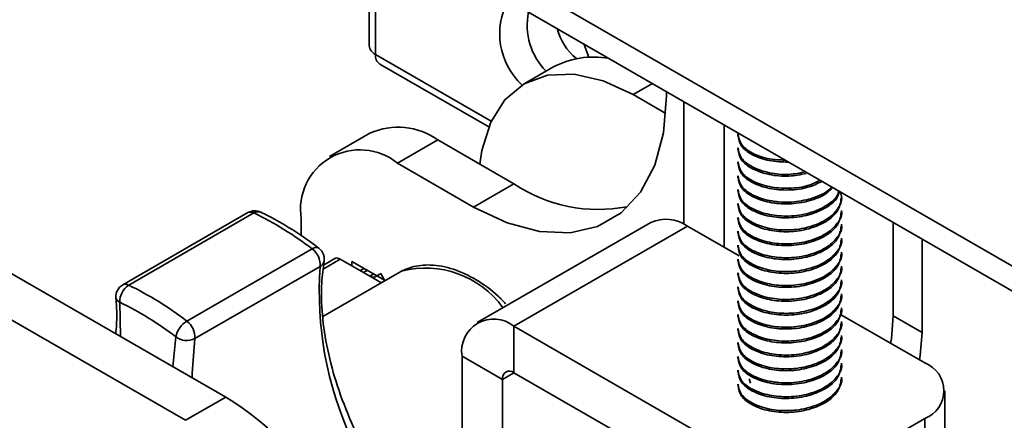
# Model space of a CAD drawing. Header units: millimetres. Extents: x 2 to 1120, y -2 to 861.
# Tile 157 of 226: x 800.85 to 816.13, y 591.28 to 597.51. Entities that reach past the tile are written whole.
import ezdxf

# ---------------------------------------------------------------- set-up
doc = ezdxf.new("R2010")
doc.units = ezdxf.units.MM

msp = doc.modelspace()

# ---------------------------------------------------------------- linework, layer by layer
at = {"color": 8, "linetype": 'Continuous', "lineweight": 35}
for p, q in [((835.0044, 582.8575), (797.5072, 604.5042)), ((806.3692, 599.0028), (806.3692, 596.9729)), ((806.3692, 596.9729), (808.1669, 595.9351)), ((810.3711, 596.347), (810.6704, 596.5198)), ((805.5584, 593.6346), (805.8217, 593.7916)), ((806.1827, 593.5832), (806.2436, 593.6172)), ((806.3434, 593.5596), (806.2828, 593.5254)), ((802.4006, 593.12), (802.4112, 592.5884)), ((803.2249, 592.1187), (803.2677, 592.5833)), ((808.3406, 591.9208), (808.5203, 592.0245))]:
    msp.add_line(p, q, dxfattribs=at)
at = {"color": 7, "linetype": 'Continuous', "lineweight": 35}
for p, q in [((797.7432, 603.9825), (835.0042, 582.4722)), ((791.1901, 599.0662), (804.0445, 591.6455)), ((806.2715, 599.0592), (806.2715, 597.109)), ((790.5639, 598.7052), (803.4182, 591.2845)), ((809.6036, 597.1356), (809.6805, 596.93)), ((806.4382, 596.8203), (808.1279, 595.8449)), ((809.1251, 596.7729), (808.6779, 596.5147)), ((810.8776, 596.0546), (810.3711, 596.347)), ((810.8874, 596.3288), (810.8874, 596.3945)), ((811.1568, 594.3337), (811.1568, 596.239)), ((811.7831, 593.9746), (811.7831, 595.8774)), ((806.282, 595.7477), (805.6558, 595.3861)), ((811.9989, 595.7358), (811.9989, 595.7088)), ((806.714, 595.2814), (807.3402, 595.6429)), ((808.5202, 594.9617), (807.3402, 595.6429)), ((811.9989, 595.5197), (811.9989, 595.4927)), ((806.714, 595.2814), (807.894, 594.6002)), ((811.9989, 595.3037), (811.9989, 595.2767)), ((811.9989, 595.0877), (811.9989, 595.0606)), ((808.5202, 594.9617), (807.894, 594.6002)), ((811.9989, 594.8716), (811.9989, 594.8446)), ((813.6076, 594.7366), (813.6076, 594.7636)), ((811.9989, 594.6556), (811.9989, 594.6286)), ((804.3902, 594.5129), (802.4445, 593.3897)), ((804.4833, 594.5091), (802.5376, 593.3859)), ((811.9989, 594.4395), (811.9989, 594.4125)), ((813.6076, 594.5206), (813.6076, 594.5475)), ((805.2173, 594.1575), (805.2173, 594.417)), ((810.6446, 594.3594), (807.9505, 592.8041)), ((808.5202, 592.7477), (811.2143, 594.3029)), ((812.0165, 593.8399), (811.2143, 594.3029)), ((813.6076, 594.3045), (813.6076, 594.3315)), ((814.4104, 592.9074), (814.4104, 594.3607)), ((811.9989, 594.2235), (811.9989, 594.1965)), ((811.9989, 594.0074), (811.9989, 593.9804)), ((813.6076, 594.0885), (813.6076, 594.1155)), ((814.8576, 592.6493), (814.8576, 594.1025)), ((803.4408, 592.8269), (805.3865, 593.9501)), ((813.6076, 593.8724), (813.6076, 593.8994)), ((805.5104, 593.6773), (803.5647, 592.5541)), ((805.7364, 593.7995), (805.5652, 593.6974)), ((806.1827, 593.5832), (805.8217, 593.7916)), ((806.0031, 593.756), (806.5205, 593.4573)), ((806.0031, 593.6869), (806.0031, 593.756)), ((811.9989, 593.7914), (811.9989, 593.7644)), ((813.6076, 593.6564), (813.6076, 593.6834)), ((806.7361, 593.5817), (805.5499, 592.8969)), ((806.1946, 593.6454), (806.1337, 593.6115)), ((806.2828, 593.5254), (806.1827, 593.5832)), ((806.2828, 593.5254), (806.4607, 593.4227)), ((806.4521, 593.5659), (806.3674, 593.5171)), ((806.5162, 593.4548), (806.4521, 593.5659)), ((806.7749, 593.6025), (806.7361, 593.5817)), ((811.9989, 593.5754), (811.9989, 593.5483)), ((811.9989, 593.3593), (811.9989, 593.3323)), ((813.6076, 593.4404), (813.6076, 593.4673)), ((813.6076, 593.2243), (813.6076, 593.2513)), ((811.9989, 593.1433), (811.9989, 593.1163)), ((811.9989, 592.9272), (811.9989, 592.9002)), ((814.8986, 592.176), (813.5802, 592.9371)), ((813.6076, 593.0083), (813.6076, 593.0352)), ((814.8576, 592.6493), (814.4104, 592.9074)), ((808.5202, 592.7477), (812.2045, 590.6208)), ((808.5202, 592.0245), (808.5202, 592.7477)), ((813.6076, 592.7922), (813.6076, 592.8192)), ((811.9989, 592.7112), (811.9989, 592.6842)), ((813.6076, 592.5762), (813.6076, 592.6032)), ((811.9989, 592.4951), (811.9989, 592.4681)), ((813.6076, 592.3601), (813.6076, 592.3871)), ((807.7144, 592.2823), (808.3406, 591.9208)), ((807.7144, 588.8948), (807.7144, 592.2823)), ((811.9989, 592.2791), (811.9989, 592.2521)), ((813.6076, 592.1441), (813.6076, 592.1711)), ((808.5202, 592.0245), (812.2045, 589.8976)), ((811.9989, 592.063), (811.9989, 592.036)), ((808.3406, 588.5333), (808.3406, 591.9208)), ((811.9989, 591.847), (811.9989, 591.8304)), ((812.1951, 591.8634), (812.1721, 591.9282)), ((813.6076, 591.9281), (813.6076, 591.955)), ((815.2086, 591.0209), (815.2086, 591.744)), ((804.0445, 591.6455), (803.4182, 591.2845)), ((813.7013, 590.6208), (814.8986, 591.312)), ((814.8986, 591.312), (814.8986, 590.5889))]:
    msp.add_line(p, q, dxfattribs=at)
at = {"color": 7, "linetype": 'Continuous', "lineweight": 35, "flags": 128}
for points in [[(807.9916, 595.2669), (808.0224, 595.4771), (808.1586, 595.9171), (808.3799, 596.2675), (808.6777, 596.5146), (809.0406, 596.649), (809.4546, 596.6656), (809.9039, 596.5636), (810.3711, 596.347)], [(807.894, 594.6002), (808.4138, 594.3526), (808.9178, 594.2176), (809.3907, 594.1992), (809.8182, 594.2981), (810.1871, 594.5111), (810.4864, 594.8319), (810.7069, 595.2507), (810.842, 595.7548), (810.8874, 596.3288)], [(814.4104, 592.9074), (814.3816, 592.5537), (814.3693, 592.4816)], [(814.8165, 592.2234), (814.8289, 592.2955), (814.8576, 592.6493)]]:
    msp.add_lwpolyline(points, dxfattribs=at)
at = {"color": 8, "linetype": 'Continuous', "lineweight": 35, "flags": 128}
for points in [[(805.3865, 593.9501), (805.4153, 593.9639), (805.442, 593.9712), (805.4657, 593.9716), (805.4855, 593.9652), (805.4912, 593.9614)], [(803.5647, 592.5541), (803.5235, 592.0199), (803.5248, 591.9456)]]:
    msp.add_lwpolyline(points, dxfattribs=at)
at = {"color": 7, "linetype": 'Continuous', "lineweight": 35}
for centre, radius, start, end in [((809.3911, 597.2969), 1.0925, 151.75405, 227.10583), ((809.7415, 597.4236), 1.0148, 168.28357, 224.57379), ((806.4391, 597.1262), 0.1684, 185.8452, 245.47494), ((806.5277, 596.9527), 0.1598, 172.74417, 235.94365), ((809.7618, 595.579), 1.353, 80.30409, 118.07281), ((806.7202, 594.7774), 1.0646, 54.38242, 114.30712), ((806.1297, 594.5651), 0.9244, 50.79671, 189.21404), ((809.8301, 596.9104), 2.3481, 236.09359, 280.93831), ((804.496, 594.3296), 0.2117, 64.4093, 119.99731), ((802.1859, 589.7884), 5.2501, 52.43764, 64.04955), ((810.8805, 593.837), 0.5732, 54.38242, 114.30712), ((805.1955, 593.6988), 0.3156, 356.09507, 52.7585), ((805.3631, 593.7929), 0.2117, 28.80597, 52.75565), ((805.3631, 593.7929), 0.2117, 350.30384, 28.80597), ((802.5503, 593.2064), 0.2117, 119.99731, 184.97883), ((802.704, 593.132), 0.3036, 123.23501, 182.26658), ((800.2402, 588.6652), 5.2501, 52.43764, 64.04955), ((800.1951, 588.5881), 5.0401, 52.43764, 64.04955), ((803.6403, 592.5018), 0.3814, 121.53847, 167.66565), ((803.2498, 592.5756), 0.3156, 356.09507, 52.7585), ((808.2057, 592.362), 0.4977, 50.79671, 189.21404), ((803.4398, 592.8093), 0.2841, 232.70466, 296.06827), ((814.7347, 591.744), 0.4621, 290.78342, 69.21658), ((808.4501, 591.9386), 0.1109, 50.79671, 189.21404), ((801.7688, 587.8741), 4.4048, 37.96255, 58.89363)]:
    msp.add_arc(centre, radius, start, end, dxfattribs=at)
at = {"color": 8, "linetype": 'Continuous', "lineweight": 35}
for centre, radius, start, end in [((810.0538, 597.5967), 0.8913, 194.48059, 230.66369), ((804.4333, 594.4253), 0.0977, 59.18821, 116.176), ((804.546, 594.4177), 0.1109, 67.99492, 124.4177), ((810.9883, 593.2861), 5.4918, 175.91449, 233.22921), ((805.4582, 593.7809), 0.116, 296.75696, 348.25601), ((807.1499, 592.1781), 1.473, 35.5258, 104.74931), ((802.4876, 593.302), 0.0977, 59.18821, 116.176), ((802.4278, 593.206), 0.0902, 191.49088, 252.45306)]:
    msp.add_arc(centre, radius, start, end, dxfattribs=at)
at = {"color": 7, "linetype": 'Continuous', "lineweight": 35}
msp.add_ellipse((806.2828, 593.6637), major_axis=(-0.0847, 0.1467), ratio=0.5773633, start_param=2.3563231, end_param=3.1416897, dxfattribs=at)
for points, knots in [([(812.7333, 595.3289), (812.6494, 595.3323), (812.4587, 595.34), (812.2131, 595.4308), (812.0323, 595.5712), (812.0111, 595.6816), (812.0007, 595.736)], [0, 0, 0, 0, 0.2118648, 0.4818268, 0.7448806, 1, 1, 1, 1]), ([(812.7877, 595.2975), (812.685, 595.3012), (812.4752, 595.3087), (812.2128, 595.4034), (812.0324, 595.5443), (812.0111, 595.6546), (812.0007, 595.709)], [0, 0, 0, 0, 0.24726387, 0.50510054, 0.75633924, 1, 1, 1, 1]), ([(813.048, 595.1472), (812.9619, 595.1303), (812.7755, 595.0936), (812.4748, 595.1242), (812.213, 595.2131), (812.0323, 595.3555), (812.0111, 595.4657), (812.0007, 595.5199)], [0, 0, 0, 0, 0.1755157, 0.3796114, 0.5921147, 0.7991801, 1, 1, 1, 1]), ([(813.0583, 595.1217), (812.9688, 595.104), (812.779, 595.0665), (812.4748, 595.0971), (812.213, 595.1861), (812.0323, 595.3285), (812.0111, 595.4387), (812.0007, 595.4929)], [0, 0, 0, 0, 0.1812136, 0.3838988, 0.5949335, 0.800568, 1, 1, 1, 1]), ([(813.2741, 595.0167), (813.2184, 594.9881), (813.0789, 594.9167), (812.7892, 594.8818), (812.4759, 594.9065), (812.2127, 594.9975), (812.0324, 595.1394), (812.0111, 595.2496), (812.0007, 595.3039)], [0, 0, 0, 0, 0.11917364, 0.29842852, 0.47209791, 0.65292159, 0.82911804, 1, 1, 1, 1]), ([(813.3043, 594.9993), (813.2389, 594.9671), (813.0883, 594.893), (812.7897, 594.8543), (812.4758, 594.8796), (812.2127, 594.9705), (812.0324, 595.1124), (812.0111, 595.2226), (812.0007, 595.2769)], [0, 0, 0, 0, 0.1352618, 0.3112427, 0.48174, 0.6592609, 0.8322392, 1, 1, 1, 1]), ([(813.4539, 594.9129), (813.4341, 594.8922), (813.3536, 594.8085), (813.1159, 594.7145), (812.7921, 594.6638), (812.4751, 594.691), (812.2129, 594.7813), (812.0324, 594.9233), (812.0111, 595.0336), (812.0007, 595.0878)], [0, 0, 0, 0, 0.0568152, 0.2306159, 0.3871914, 0.5388881, 0.696834, 0.850738, 1, 1, 1, 1]), ([(813.4696, 594.9038), (813.4378, 594.871), (813.351, 594.7812), (813.105, 594.6855), (812.7919, 594.6369), (812.4752, 594.664), (812.2129, 594.7543), (812.0324, 594.8963), (812.0111, 595.0066), (812.0007, 595.0608)], [0, 0, 0, 0, 0.0888215, 0.2428976, 0.3969737, 0.5462489, 0.7016734, 0.8531207, 1, 1, 1, 1]), ([(813.5645, 594.8491), (813.5581, 594.8253), (813.5369, 594.7455), (813.382, 594.6175), (813.1209, 594.4968), (812.7909, 594.4482), (812.4755, 594.4748), (812.2128, 594.5653), (812.0324, 594.7073), (812.0111, 594.8175), (812.0007, 594.8718)], [0, 0, 0, 0, 0.0501079, 0.1685622, 0.3217713, 0.459796, 0.5935199, 0.7327526, 0.8684224, 1, 1, 1, 1]), ([(813.5693, 594.8462), (813.5626, 594.8142), (813.5426, 594.7184), (813.3731, 594.5844), (813.1092, 594.4682), (812.7909, 594.4211), (812.4755, 594.4478), (812.2128, 594.5383), (812.0324, 594.6803), (812.0111, 594.7905), (812.0007, 594.8448)], [0, 0, 0, 0, 0.0659856, 0.1974625, 0.3331679, 0.4688733, 0.6003502, 0.7372433, 0.8706333, 1, 1, 1, 1]), ([(813.5835, 594.8381), (813.5937, 594.8114), (813.6287, 594.72), (813.5596, 594.5669), (813.3888, 594.4008), (813.1191, 594.281), (812.7913, 594.2321), (812.4753, 594.2588), (812.2128, 594.3493), (812.0324, 594.4913), (812.0111, 594.6015), (812.0007, 594.6558)], [0, 0, 0, 0, 0.0500571, 0.1714969, 0.2748136, 0.4084438, 0.52883, 0.645465, 0.7669048, 0.885237, 1, 1, 1, 1]), ([(813.6024, 594.7372), (813.5913, 594.6681), (813.5699, 594.5346), (813.376, 594.3678), (813.1084, 594.2523), (812.7911, 594.2051), (812.4754, 594.2318), (812.2128, 594.3223), (812.0324, 594.4642), (812.0111, 594.5745), (812.0007, 594.6287)], [0, 0, 0, 0, 0.1310707, 0.2533859, 0.3796349, 0.5058839, 0.6281991, 0.755553, 0.879648, 1, 1, 1, 1]), ([(805.4912, 593.9614), (805.3982, 594.0296), (805.1379, 594.2205), (804.8342, 594.3994), (804.6258, 594.5017), (804.5875, 594.5205)], [0, 0, 0, 0, 0.31176915, 0.87325454, 1, 1, 1, 1]), ([(813.6058, 594.5474), (813.6064, 594.5454), (813.6269, 594.4785), (813.5558, 594.3507), (813.39, 594.1848), (813.1188, 594.0649), (812.7914, 594.0161), (812.4753, 594.0428), (812.2128, 594.1332), (812.0324, 594.2752), (812.0111, 594.3854), (812.0007, 594.4397)], [0, 0, 0, 0, 0.0037432, 0.1311037, 0.2394576, 0.3796028, 0.5058583, 0.6281798, 0.7555404, 0.8796418, 1, 1, 1, 1]), ([(813.6024, 594.5212), (813.5913, 594.4521), (813.5699, 594.3186), (813.376, 594.1517), (813.1084, 594.0363), (812.7911, 593.989), (812.4754, 594.0158), (812.2128, 594.1062), (812.0324, 594.2482), (812.0111, 594.3584), (812.0007, 594.4127)], [0, 0, 0, 0, 0.1310707, 0.2533859, 0.3796349, 0.5058839, 0.6281991, 0.755553, 0.879648, 1, 1, 1, 1]), ([(813.6058, 594.3313), (813.6064, 594.3294), (813.6269, 594.2625), (813.5558, 594.1347), (813.39, 593.9687), (813.1188, 593.8488), (812.7914, 593.8), (812.4753, 593.8267), (812.2128, 593.9172), (812.0324, 594.0592), (812.0111, 594.1694), (812.0007, 594.2237)], [0, 0, 0, 0, 0.0037432, 0.1311037, 0.2394576, 0.3796028, 0.5058583, 0.6281798, 0.7555404, 0.8796418, 1, 1, 1, 1]), ([(813.6024, 594.3051), (813.5913, 594.2361), (813.5699, 594.1026), (813.376, 593.9357), (813.1084, 593.8202), (812.7911, 593.773), (812.4754, 593.7997), (812.2128, 593.8902), (812.0324, 594.0322), (812.0111, 594.1424), (812.0007, 594.1967)], [0, 0, 0, 0, 0.1310707, 0.2533859, 0.3796349, 0.5058839, 0.6281991, 0.755553, 0.879648, 1, 1, 1, 1]), ([(813.6058, 594.1153), (813.6064, 594.1134), (813.6269, 594.0465), (813.5558, 593.9186), (813.39, 593.7527), (813.1188, 593.6328), (812.7914, 593.584), (812.4753, 593.6107), (812.2128, 593.7011), (812.0324, 593.8431), (812.0111, 593.9534), (812.0007, 594.0076)], [0, 0, 0, 0, 0.0037432, 0.1311037, 0.2394576, 0.3796028, 0.5058583, 0.6281798, 0.7555404, 0.8796418, 1, 1, 1, 1]), ([(813.6024, 594.0891), (813.5913, 594.02), (813.5699, 593.8865), (813.376, 593.7196), (813.1084, 593.6042), (812.7911, 593.5569), (812.4754, 593.5837), (812.2128, 593.6741), (812.0324, 593.8161), (812.0111, 593.9263), (812.0007, 593.9806)], [0, 0, 0, 0, 0.1310707, 0.2533859, 0.3796349, 0.5058839, 0.6281991, 0.755553, 0.879648, 1, 1, 1, 1]), ([(813.6058, 593.8992), (813.6064, 593.8973), (813.6269, 593.8304), (813.5558, 593.7026), (813.39, 593.5366), (813.1188, 593.4168), (812.7914, 593.3679), (812.4753, 593.3946), (812.2128, 593.4851), (812.0324, 593.6271), (812.0111, 593.7373), (812.0007, 593.7916)], [0, 0, 0, 0, 0.0037432, 0.1311037, 0.2394576, 0.3796028, 0.5058583, 0.6281798, 0.7555404, 0.8796418, 1, 1, 1, 1]), ([(813.6024, 593.873), (813.5913, 593.804), (813.5699, 593.6705), (813.376, 593.5036), (813.1084, 593.3882), (812.7911, 593.3409), (812.4754, 593.3676), (812.2128, 593.4581), (812.0324, 593.6001), (812.0111, 593.7103), (812.0007, 593.7646)], [0, 0, 0, 0, 0.1310707, 0.2533859, 0.3796349, 0.5058839, 0.6281991, 0.755553, 0.879648, 1, 1, 1, 1]), ([(806.4395, 590.435), (806.3845, 590.5201), (806.2165, 590.78), (805.9903, 591.2483), (805.7687, 591.8177), (805.6162, 592.3842), (805.5348, 592.927), (805.5225, 593.3894), (805.5572, 593.6484), (805.5717, 593.7573)], [0, 0, 0, 0, 0.0786675, 0.2402367, 0.401691, 0.5628663, 0.7236247, 0.8838722, 1, 1, 1, 1]), ([(805.8217, 593.7916), (805.8084, 593.7976), (805.7817, 593.8097), (805.7521, 593.8097), (805.7406, 593.8002), (805.7376, 593.7978)], [0, 0, 0, 0, 0.42561723, 0.85123508, 1, 1, 1, 1]), ([(808.3905, 593.0969), (808.3523, 593.1376), (808.2099, 593.2892), (807.9337, 593.4798), (807.579, 593.651), (807.2382, 593.7138), (806.9695, 593.6868), (806.8316, 593.6277), (806.7826, 593.6067)], [0, 0, 0, 0, 0.07686525, 0.28692842, 0.49885408, 0.71163777, 0.89756795, 1, 1, 1, 1]), ([(813.6058, 593.6832), (813.6064, 593.6813), (813.6269, 593.6144), (813.5558, 593.4865), (813.39, 593.3206), (813.1188, 593.2007), (812.7914, 593.1519), (812.4753, 593.1786), (812.2128, 593.2691), (812.0324, 593.411), (812.0111, 593.5213), (812.0007, 593.5755)], [0, 0, 0, 0, 0.0037432, 0.1311037, 0.2394576, 0.3796028, 0.5058583, 0.6281798, 0.7555404, 0.8796418, 1, 1, 1, 1]), ([(813.6024, 593.657), (813.5913, 593.5879), (813.5699, 593.4544), (813.376, 593.2875), (813.1084, 593.1721), (812.7911, 593.1248), (812.4754, 593.1516), (812.2128, 593.242), (812.0324, 593.384), (812.0111, 593.4943), (812.0007, 593.5485)], [0, 0, 0, 0, 0.1310707, 0.2533859, 0.3796349, 0.5058839, 0.6281991, 0.755553, 0.879648, 1, 1, 1, 1]), ([(813.6058, 593.4671), (813.6064, 593.4652), (813.6269, 593.3983), (813.5558, 593.2705), (813.39, 593.1046), (813.1188, 592.9847), (812.7914, 592.9358), (812.4753, 592.9626), (812.2128, 593.053), (812.0324, 593.195), (812.0111, 593.3052), (812.0007, 593.3595)], [0, 0, 0, 0, 0.0037432, 0.1311037, 0.2394576, 0.3796028, 0.5058583, 0.6281798, 0.7555404, 0.8796418, 1, 1, 1, 1]), ([(813.6024, 593.4409), (813.5913, 593.3719), (813.5699, 593.2384), (813.376, 593.0715), (813.1084, 592.9561), (812.7911, 592.9088), (812.4754, 592.9356), (812.2128, 593.026), (812.0324, 593.168), (812.0111, 593.2782), (812.0007, 593.3325)], [0, 0, 0, 0, 0.1310707, 0.2533859, 0.3796349, 0.5058839, 0.6281991, 0.755553, 0.879648, 1, 1, 1, 1]), ([(813.6058, 593.2511), (813.6064, 593.2492), (813.6269, 593.1823), (813.5558, 593.0544), (813.39, 592.8885), (813.1188, 592.7686), (812.7914, 592.7198), (812.4753, 592.7465), (812.2128, 592.837), (812.0324, 592.9789), (812.0111, 593.0892), (812.0007, 593.1435)], [0, 0, 0, 0, 0.0037432, 0.1311037, 0.2394576, 0.3796028, 0.5058583, 0.6281798, 0.7555404, 0.8796418, 1, 1, 1, 1]), ([(813.6024, 593.2249), (813.5913, 593.1558), (813.5699, 593.0223), (813.376, 592.8555), (813.1084, 592.74), (812.7911, 592.6928), (812.4754, 592.7195), (812.2128, 592.81), (812.0324, 592.9519), (812.0111, 593.0622), (812.0007, 593.1164)], [0, 0, 0, 0, 0.13107067, 0.25338585, 0.37963488, 0.50588391, 0.62819909, 0.75555302, 0.87964801, 1, 1, 1, 1]), ([(802.3394, 593.188), (802.3463, 593.0972), (802.3611, 592.9013), (802.3457, 592.7254), (802.3374, 592.631)], [0, 0, 0, 0, 0.4633506, 1, 1, 1, 1]), ([(813.6058, 593.0351), (813.6064, 593.0331), (813.6269, 592.9662), (813.5558, 592.8384), (813.39, 592.6725), (813.1188, 592.5526), (812.7914, 592.5038), (812.4753, 592.5305), (812.2128, 592.6209), (812.0324, 592.7629), (812.0111, 592.8731), (812.0007, 592.9274)], [0, 0, 0, 0, 0.0037432, 0.1311037, 0.2394576, 0.3796028, 0.5058583, 0.6281798, 0.7555404, 0.8796418, 1, 1, 1, 1]), ([(813.6024, 593.0088), (813.5913, 592.9398), (813.5699, 592.8063), (813.376, 592.6394), (813.1084, 592.524), (812.7911, 592.4767), (812.4754, 592.5035), (812.2128, 592.5939), (812.0324, 592.7359), (812.0111, 592.8461), (812.0007, 592.9004)], [0, 0, 0, 0, 0.1310707, 0.2533859, 0.3796349, 0.5058839, 0.6281991, 0.755553, 0.879648, 1, 1, 1, 1]), ([(813.6058, 592.819), (813.6064, 592.8171), (813.6269, 592.7502), (813.5558, 592.6224), (813.39, 592.4564), (813.1188, 592.3365), (812.7914, 592.2877), (812.4753, 592.3144), (812.2128, 592.4049), (812.0324, 592.5469), (812.0111, 592.6571), (812.0007, 592.7114)], [0, 0, 0, 0, 0.0037432, 0.1311037, 0.2394576, 0.3796028, 0.5058583, 0.6281798, 0.7555404, 0.8796418, 1, 1, 1, 1]), ([(813.6024, 592.7928), (813.5913, 592.7238), (813.5699, 592.5903), (813.376, 592.4234), (813.1084, 592.3079), (812.7911, 592.2607), (812.4754, 592.2874), (812.2128, 592.3779), (812.0324, 592.5199), (812.0111, 592.6301), (812.0007, 592.6844)], [0, 0, 0, 0, 0.1310707, 0.2533859, 0.3796349, 0.5058839, 0.6281991, 0.755553, 0.879648, 1, 1, 1, 1]), ([(813.6058, 592.603), (813.6064, 592.6011), (813.6269, 592.5342), (813.5558, 592.4063), (813.39, 592.2404), (813.1188, 592.1205), (812.7914, 592.0717), (812.4753, 592.0984), (812.2128, 592.1888), (812.0324, 592.3308), (812.0111, 592.4411), (812.0007, 592.4953)], [0, 0, 0, 0, 0.0037432, 0.1311037, 0.2394576, 0.3796028, 0.5058583, 0.6281798, 0.7555404, 0.8796418, 1, 1, 1, 1]), ([(813.6024, 592.5768), (813.5913, 592.5077), (813.5699, 592.3742), (813.376, 592.2073), (813.1084, 592.0919), (812.7911, 592.0446), (812.4754, 592.0714), (812.2128, 592.1618), (812.0324, 592.3038), (812.0111, 592.414), (812.0007, 592.4683)], [0, 0, 0, 0, 0.1310707, 0.2533859, 0.3796349, 0.5058839, 0.6281991, 0.755553, 0.879648, 1, 1, 1, 1]), ([(813.6058, 592.3869), (813.6064, 592.385), (813.6269, 592.3181), (813.5558, 592.1903), (813.39, 592.0243), (813.1188, 591.9045), (812.7914, 591.8556), (812.4753, 591.8823), (812.2128, 591.9728), (812.0324, 592.1148), (812.0111, 592.225), (812.0007, 592.2793)], [0, 0, 0, 0, 0.0037432, 0.1311037, 0.2394576, 0.3796028, 0.5058583, 0.6281798, 0.7555404, 0.8796418, 1, 1, 1, 1]), ([(813.6024, 592.3607), (813.5913, 592.2917), (813.5699, 592.1582), (813.376, 591.9913), (813.1084, 591.8759), (812.7911, 591.8286), (812.4754, 591.8553), (812.2128, 591.9458), (812.0324, 592.0878), (812.0111, 592.198), (812.0007, 592.2523)], [0, 0, 0, 0, 0.1310707, 0.2533859, 0.3796349, 0.5058839, 0.6281991, 0.755553, 0.879648, 1, 1, 1, 1]), ([(813.6058, 592.1709), (813.6064, 592.169), (813.6269, 592.1021), (813.5558, 591.9742), (813.39, 591.8083), (813.1188, 591.6884), (812.7914, 591.6396), (812.4753, 591.6663), (812.2128, 591.7568), (812.0324, 591.8987), (812.0111, 592.009), (812.0007, 592.0632)], [0, 0, 0, 0, 0.0037432, 0.1311037, 0.2394576, 0.3796028, 0.5058583, 0.6281798, 0.7555404, 0.8796418, 1, 1, 1, 1]), ([(813.6024, 592.1447), (813.5913, 592.0756), (813.5699, 591.9421), (813.376, 591.7752), (813.1084, 591.6598), (812.7911, 591.6125), (812.4754, 591.6393), (812.2128, 591.7297), (812.0324, 591.8717), (812.0111, 591.982), (812.0007, 592.0362)], [0, 0, 0, 0, 0.1310707, 0.2533859, 0.3796349, 0.5058839, 0.6281991, 0.755553, 0.879648, 1, 1, 1, 1]), ([(813.6058, 591.9548), (813.6064, 591.9529), (813.6269, 591.886), (813.5558, 591.7582), (813.39, 591.5923), (813.1188, 591.4724), (812.7914, 591.4235), (812.4753, 591.4503), (812.2128, 591.5407), (812.0324, 591.6827), (812.0111, 591.7929), (812.0007, 591.8472)], [0, 0, 0, 0, 0.0037432, 0.1311037, 0.2394576, 0.3796028, 0.5058583, 0.6281798, 0.7555404, 0.8796418, 1, 1, 1, 1]), ([(813.6024, 591.9286), (813.5913, 591.8596), (813.5699, 591.7261), (813.376, 591.5592), (813.1084, 591.4438), (812.7911, 591.3965), (812.4754, 591.4233), (812.2128, 591.5137), (812.0324, 591.6557), (812.0111, 591.7659), (812.0007, 591.8202)], [0, 0, 0, 0, 0.1310707, 0.2533859, 0.3796349, 0.5058839, 0.6281991, 0.755553, 0.879648, 1, 1, 1, 1])]:
    msp.add_open_spline(points, degree=3, knots=knots, dxfattribs=at)

doc.saveas('drawing.dxf')
